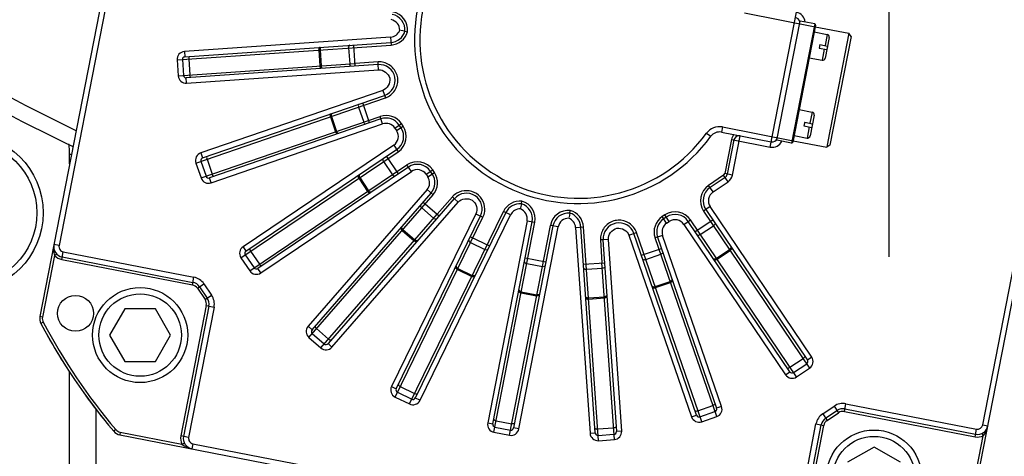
# Model space of a CAD drawing. Header units: millimetres. Extents: x 0 to 11890, y 0 to 8410.
# Tile 94 of 190: x 5716 to 5902, y 1922 to 2004. Entities that reach past the tile are written whole.
import ezdxf

# ---------------------------------------------------------------- set-up
doc = ezdxf.new("R2010")
doc.units = ezdxf.units.MM
doc.header["$LTSCALE"] = 653.95
doc.linetypes.add('CENTER', pattern=[0.6, 0.375, -0.075, 0.075, -0.075])
doc.layers.get('0').update_dxf_attribs({"linetype": 'CONTINUOUS'})
for name, color, linetype in [('304103000050_DXF_AXIS', 7, 'CONTINUOUS'), ('304103000052DXF_CONTINUOUS_LINE', 7, 'CONTINUOUS'), ('304103000055DXF_CONTINUOUS_LINE', 7, 'CONTINUOUS'), ('304103000066DXF_CONTINUOUS_LINE', 7, 'CONTINUOUS'), ('304304000100DXF_CONTINUOUS_LINE', 7, 'CONTINUOUS'), ('501023000113DXF_CONTINUOUS_LINE', 7, 'CONTINUOUS'), ('501023000173DXF_CONTINUOUS_LINE', 7, 'CONTINUOUS'), ('R180-1-YUNDODXF_CONTINUOUS_LINE', 7, 'CONTINUOUS'), ('R180-1-YUNDONGFANWDXF_DIMENSION', 7, 'CONTINUOUS')]:
    doc.layers.add(name, color=color, linetype=linetype)
doc.styles.get("Standard").update_dxf_attribs({"font": 'txt', "width": 0.7})
doc.dimstyles.new('DIMSTYLE_3', dxfattribs={"dimtxt": 100, "dimasz": 60, "dimexe": 5, "dimexo": 0.2, "dimtad": 1, "dimdsep": 46, "dimtxsty": 'Standard', "dimblk": '_FILLED', "dimblk1": '_FILLED', "dimblk2": '_FILLED', "dimcen": 0.09, "dimclrt": 5, "dimazin": 2, "dimtp": 0.01, "dimtm": 0.01, "dimtfac": 1, "dimtofl": 0, "dimtmove": 0, "dimatfit": 3, "dimldrblk": '_FILLED', "dimfxl": 0, "dimtolj": 1, "dimarcsym": 0})

# ---------------------------------------------------------------- blocks, each defined once
blk = doc.blocks.new('_FILLED')
at = {"color": 0, "linetype": 'ByBlock'}
blk.add_solid([(0, 0), (-1, 0.1667), (-1, -0.1667)], dxfattribs=at)
blk = doc.blocks.new('*D8')
at = {"layer": 'R180-1-YUNDONGFANWDXF_DIMENSION', "color": 2, "linetype": 'Continuous'}
for p, q in [((6000.45, 1562.51), (5880.19, 2302.8)), ((5880.19, 2302.8), (6094.37, 984.3))]:
    blk.add_line(p, q, dxfattribs=at)
at = {"layer": 'R180-1-YUNDONGFANWDXF_DIMENSION', "color": 2, "linetype": 'Continuous', "xscale": 60, "yscale": 60, "zscale": 60, "rotation": 279.2266978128}
blk.add_blockref('_FILLED', (6000.45, 1562.51), dxfattribs=at)
blk = doc.blocks.new('*D9')
at = {"layer": 'R180-1-YUNDONGFANWDXF_DIMENSION', "color": 2, "linetype": 'Continuous'}
for p, q in [((6532.57, 1548.87), (5880.19, 2302.8)), ((5880.19, 2302.8), (6775.54, 1268.08)), ((6532.57, 1548.87), (6532.57, 1548.87))]:
    blk.add_line(p, q, dxfattribs=at)
at = {"layer": 'R180-1-YUNDONGFANWDXF_DIMENSION', "color": 2, "linetype": 'Continuous', "xscale": 60, "yscale": 60, "zscale": 60, "rotation": 130.8701139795}
blk.add_blockref('_FILLED', (6532.57, 1548.87), dxfattribs=at)

msp = doc.modelspace()

# ---------------------------------------------------------------- linework, layer by layer
at = {"layer": '304103000050_DXF_AXIS', "color": 7, "linetype": 'CENTER'}
msp.add_line((5880.193, 2302.802), (5880.193, 1922.802), dxfattribs=at)
at = {"layer": '304103000052DXF_CONTINUOUS_LINE', "color": 9, "linetype": 'Continuous'}
msp.add_arc((5880.193, 2302.802), 354.5, 222.40426, 244.28575, dxfattribs=at)
at = {"layer": '304103000052DXF_CONTINUOUS_LINE', "color": 7, "linetype": 'Continuous'}
msp.add_arc((5880.193, 2302.802), 357.5, 222.57641, 244.4127, dxfattribs=at)
at = {"layer": '304103000055DXF_CONTINUOUS_LINE', "color": 7, "linetype": 'Continuous'}
for start, end in [(208.9723, 212.11523), (215.88577, 219.0277)]:
    msp.add_arc((5821.443, 2000.559), 115, start, end, dxfattribs=at)
at = {"layer": '304103000066DXF_CONTINUOUS_LINE', "color": 9, "linetype": 'Continuous'}
for p, q in [((5725.193, 1977.072), (5725.193, 1978.889)), ((5725.193, 1978.889), (5725.464, 1978.889)), ((5725.193, 1902.718), (5725.193, 1937.69))]:
    msp.add_line(p, q, dxfattribs=at)
at = {"layer": '304103000066DXF_CONTINUOUS_LINE', "color": 7, "linetype": 'Continuous'}
msp.add_line((5730.193, 1857.587), (5730.193, 1930.651), dxfattribs=at)
at = {"layer": '304103000066DXF_CONTINUOUS_LINE', "color": 9, "linetype": 'Continuous'}
msp.add_arc((5710.193, 1978.889), 15, 0, 7.5842, dxfattribs=at)
at = {"layer": '304304000100DXF_CONTINUOUS_LINE', "color": 7, "linetype": 'Continuous'}
for p, q in [((5746.622, 2087.317), (5719.57, 1948.147)), ((5896.263, 1913.802), (5923.315, 2052.971)), ((5788.631, 2002.182), (5787.84, 2002.336)), ((5859.004, 1981.543), (5863.393, 2004.12)), ((5866.3, 2003.352), (5861.987, 1981.167)), ((5866.141, 2003.586), (5863.393, 2004.12)), ((5866.242, 2003.057), (5872.623, 2001.817)), ((5788.631, 2002.182), (5789.124, 2002.086)), ((5866.052, 2002.075), (5868.506, 2001.598)), ((5868.901, 2001.011), (5868.138, 1997.086)), ((5873.018, 2001.229), (5869.012, 1980.618)), ((5872.623, 2001.817), (5869.146, 1983.928)), ((5873.018, 2001.23), (5872.623, 2001.817)), ((5746.985, 1997.358), (5785.977, 2000.084)), ((5867.114, 1999.679), (5866.98, 1998.992)), ((5866.98, 1998.992), (5868.446, 1998.707)), ((5867.114, 1999.679), (5868.58, 1999.394)), ((5868.517, 1999.049), (5868.446, 1998.707)), ((5868.55, 1999.224), (5868.517, 1999.049)), ((5868.58, 1999.394), (5868.55, 1999.224)), ((5746.521, 1996.824), (5746.73, 1993.831)), ((5865.098, 1997.167), (5867.552, 1996.69)), ((5783.574, 1995.906), (5747.264, 1993.367)), ((5747.333, 1992.37), (5783.645, 1994.893)), ((5783.54, 1996.389), (5779.187, 1996.101)), ((5783.574, 1995.906), (5783.54, 1996.389)), ((5783.645, 1994.893), (5783.576, 1995.874)), ((5750.35, 1978.196), (5784.762, 1990.045)), ((5784.085, 1985.581), (5751.653, 1974.414)), ((5863.189, 1987.351), (5865.643, 1986.874)), ((5866.039, 1986.287), (5865.276, 1982.361)), ((5787.87, 1983.946), (5787.549, 1984.422)), ((5864.252, 1984.954), (5864.118, 1984.267)), ((5864.118, 1984.267), (5865.584, 1983.982)), ((5864.252, 1984.954), (5865.718, 1984.669)), ((5865.655, 1984.325), (5865.584, 1983.982)), ((5865.688, 1984.5), (5865.655, 1984.325)), ((5865.718, 1984.669), (5865.688, 1984.5)), ((5869.093, 1983.657), (5868.565, 1980.94)), ((5869.146, 1983.928), (5869.093, 1983.657)), ((5848.487, 1983.078), (5857.927, 1981.243)), ((5862.235, 1982.443), (5864.689, 1981.966)), ((5850.865, 1981.597), (5849.608, 1975.132)), ((5861.753, 1981.009), (5859.004, 1981.543)), ((5862.045, 1981.461), (5868.425, 1980.221)), ((5868.565, 1980.94), (5868.425, 1980.221)), ((5869.011, 1980.617), (5868.425, 1980.221)), ((5758.561, 1960.558), (5787.061, 1979.781)), ((5750.04, 1977.56), (5751.017, 1974.723)), ((5789.298, 1976.465), (5760.798, 1957.241)), ((5793.783, 1975.179), (5793.462, 1975.655)), ((5849.186, 1974.494), (5846.347, 1972.579)), ((5771.057, 1945.646), (5793.561, 1971.533)), ((5797.598, 1970.82), (5794.716, 1967.527)), ((5797.964, 1970.502), (5797.598, 1970.82)), ((5797.964, 1970.502), (5774.076, 1943.021)), ((5774.83, 1942.365), (5798.73, 1969.836)), ((5798.73, 1969.836), (5797.988, 1970.481)), ((5810.656, 1969.529), (5810.502, 1968.738)), ((5810.656, 1969.529), (5810.752, 1970.022)), ((5786.986, 1934.476), (5802.947, 1967.199)), ((5807.716, 1967.854), (5790.582, 1932.722)), ((5819.82, 1967.748), (5819.666, 1966.956)), ((5819.82, 1967.748), (5819.916, 1968.241)), ((5838.056, 1966.987), (5837.58, 1966.666)), ((5845.537, 1968.414), (5864.761, 1939.914)), ((5805.264, 1927.81), (5812.706, 1966.093)), ((5816.632, 1965.33), (5809.191, 1927.047)), ((5824.644, 1926.101), (5821.918, 1965.094)), ((5861.444, 1937.678), (5842.221, 1966.177)), ((5843.806, 1929.467), (5831.957, 1963.879)), ((5836.421, 1963.202), (5847.589, 1930.769)), ((5826.096, 1962.691), (5825.613, 1962.657)), ((5825.613, 1962.657), (5825.901, 1958.303)), ((5826.096, 1962.691), (5828.635, 1926.38)), ((5827.109, 1962.762), (5826.128, 1962.693)), ((5829.632, 1926.45), (5827.109, 1962.762)), ((5723.802, 1959.435), (5748.511, 1954.632)), ((5758.426, 1959.863), (5760.104, 1957.376)), ((5749.787, 1953.787), (5751.233, 1951.643)), ((5751.538, 1950.143), (5746.735, 1925.434)), ((5771.106, 1944.94), (5773.37, 1942.972)), ((5862.139, 1937.543), (5864.626, 1939.22)), ((5787.217, 1933.807), (5789.913, 1932.492)), ((5844.442, 1929.157), (5847.279, 1930.134)), ((5868.215, 1928.904), (5870.359, 1930.35)), ((5871.859, 1930.655), (5896.568, 1925.852)), ((5805.66, 1927.224), (5808.604, 1926.651)), ((5862.567, 1902.918), (5867.37, 1927.628)), ((5734.685, 1925.739), (5873.855, 1898.687)), ((5825.178, 1925.637), (5828.171, 1925.847))]:
    msp.add_line(p, q, dxfattribs=at)
at = {"layer": '304304000100DXF_CONTINUOUS_LINE', "color": 9, "linetype": 'Continuous'}
for p, q in [((5744.954, 2073.494), (5723.202, 1961.589)), ((5897.931, 1927.625), (5919.684, 2039.53)), ((5852.876, 2005.655), (5866.242, 2003.057)), ((5857.736, 1980.261), (5862.697, 2005.784)), ((5866.141, 2003.586), (5861.753, 1981.009)), ((5785.907, 2001.082), (5746.915, 1998.355)), ((5785.907, 2001.082), (5786.012, 1999.585)), ((5868.506, 2001.598), (5868.095, 1999.488)), ((5745.523, 1996.754), (5786.012, 1999.585)), ((5772.345, 1998.63), (5772.554, 1995.637)), ((5772.563, 1998.645), (5772.772, 1995.652)), ((5777.98, 1999.024), (5778.189, 1996.031)), ((5779.222, 1995.602), (5778.943, 1999.592)), ((5867.962, 1998.801), (5867.552, 1996.69)), ((5745.523, 1996.754), (5745.732, 1993.762)), ((5746.915, 1998.355), (5746.985, 1997.358)), ((5747.736, 1996.909), (5747.946, 1993.916)), ((5745.732, 1993.762), (5779.187, 1996.101)), ((5747.333, 1992.37), (5747.264, 1993.367)), ((5749.095, 1977.234), (5784.925, 1989.572)), ((5784.437, 1990.99), (5750.025, 1979.141)), ((5784.437, 1990.99), (5784.925, 1989.572)), ((5779.858, 1987.827), (5780.835, 1984.991)), ((5781.943, 1984.843), (5780.641, 1988.625)), ((5750.072, 1974.398), (5783.922, 1986.054)), ((5774.517, 1985.988), (5775.494, 1983.152)), ((5774.724, 1986.059), (5775.701, 1983.223)), ((5784.411, 1984.635), (5783.922, 1986.054)), ((5865.643, 1986.874), (5865.233, 1984.764)), ((5751.978, 1973.468), (5784.411, 1984.635)), ((5786.72, 1983.863), (5787.963, 1984.702)), ((5786.72, 1983.863), (5787.041, 1983.386)), ((5787.041, 1983.386), (5788.285, 1984.225)), ((5788.285, 1984.225), (5787.963, 1984.702)), ((5848.678, 1984.06), (5848.487, 1983.078)), ((5848.678, 1984.06), (5862.045, 1981.461)), ((5865.1, 1984.076), (5864.689, 1981.966)), ((5845.682, 1982.882), (5846.489, 1982.293)), ((5850.59, 1974.941), (5852.037, 1982.388)), ((5786.502, 1980.61), (5758.002, 1961.387)), ((5786.502, 1980.61), (5787.34, 1979.366)), ((5850.374, 1981.692), (5849.118, 1975.228)), ((5850.374, 1981.692), (5857.736, 1980.261)), ((5750.025, 1979.141), (5750.35, 1978.196)), ((5757.597, 1959.304), (5787.34, 1979.366)), ((5785.12, 1978.472), (5787.357, 1975.156)), ((5749.095, 1977.234), (5750.072, 1974.398)), ((5751.193, 1977.957), (5752.169, 1975.12)), ((5759.275, 1956.817), (5789.018, 1976.879)), ((5784.571, 1977.498), (5786.248, 1975.011)), ((5789.857, 1975.636), (5789.018, 1976.879)), ((5751.978, 1973.468), (5751.653, 1974.414)), ((5761.357, 1956.412), (5789.857, 1975.636)), ((5779.888, 1974.34), (5781.565, 1971.852)), ((5780.069, 1974.462), (5781.746, 1971.975)), ((5792.633, 1975.096), (5793.877, 1975.935)), ((5792.633, 1975.096), (5792.954, 1974.62)), ((5792.954, 1974.62), (5794.198, 1975.458)), ((5794.198, 1975.458), (5793.877, 1975.935)), ((5848.906, 1974.908), (5846.067, 1972.993)), ((5849.745, 1973.665), (5848.906, 1974.908)), ((5850.59, 1974.941), (5849.118, 1975.228)), ((5846.906, 1971.75), (5846.067, 1972.993)), ((5846.906, 1971.75), (5849.745, 1973.665)), ((5792.806, 1972.189), (5770.302, 1946.302)), ((5770.45, 1944.186), (5793.938, 1971.205)), ((5792.806, 1972.189), (5793.938, 1971.205)), ((5792.074, 1969.823), (5795.093, 1967.199)), ((5846.366, 1968.973), (5845.123, 1968.135)), ((5865.59, 1940.474), (5846.366, 1968.973)), ((5772.714, 1942.217), (5794.716, 1967.527)), ((5802.048, 1967.638), (5786.088, 1934.914)), ((5786.778, 1932.909), (5803.396, 1966.98)), ((5789.475, 1931.593), (5807.267, 1968.073)), ((5791.48, 1932.284), (5808.615, 1967.416)), ((5791.796, 1968.741), (5794.06, 1966.773)), ((5802.048, 1967.638), (5803.396, 1966.98)), ((5808.615, 1967.416), (5807.267, 1968.073)), ((5837.777, 1967.401), (5837.301, 1967.08)), ((5838.139, 1965.837), (5837.301, 1967.08)), ((5838.616, 1966.158), (5837.777, 1967.401)), ((5845.123, 1968.135), (5865.185, 1938.391)), ((5811.724, 1966.284), (5804.283, 1928.001)), ((5805.469, 1926.242), (5813.197, 1965.998)), ((5808.414, 1925.67), (5816.141, 1965.425)), ((5810.172, 1926.856), (5817.614, 1965.139)), ((5811.724, 1966.284), (5813.197, 1965.998)), ((5817.614, 1965.139), (5816.141, 1965.425)), ((5820.92, 1965.024), (5822.417, 1965.128)), ((5820.92, 1965.024), (5823.647, 1926.032)), ((5825.248, 1924.64), (5822.417, 1965.128)), ((5838.139, 1965.837), (5838.616, 1966.158)), ((5841.392, 1965.618), (5842.636, 1966.457)), ((5841.392, 1965.618), (5860.615, 1937.119)), ((5862.698, 1936.714), (5842.636, 1966.457)), ((5843.53, 1964.237), (5846.846, 1966.473)), ((5844.504, 1963.687), (5846.991, 1965.365)), ((5788.09, 1964.478), (5790.354, 1962.51)), ((5788.233, 1964.643), (5790.497, 1962.674)), ((5801.03, 1963.27), (5804.625, 1961.516)), ((5831.012, 1963.554), (5832.43, 1964.042)), ((5831.012, 1963.554), (5842.861, 1929.142)), ((5844.768, 1928.212), (5832.43, 1964.042)), ((5837.367, 1963.527), (5835.948, 1963.039)), ((5848.534, 1931.095), (5837.367, 1963.527)), ((5723.202, 1961.589), (5722.22, 1961.779)), ((5758.002, 1961.387), (5758.561, 1960.558)), ((5801.041, 1962.152), (5803.737, 1960.837)), ((5847.604, 1929.188), (5835.948, 1963.039)), ((5722.329, 1959.721), (5720.061, 1948.052)), ((5722.329, 1959.721), (5722.7, 1960.056)), ((5723.706, 1958.944), (5723.993, 1960.416)), ((5723.993, 1960.416), (5748.702, 1955.613)), ((5759.436, 1960.545), (5761.114, 1958.058)), ((5833.377, 1959.758), (5837.159, 1961.06)), ((5834.175, 1958.975), (5837.011, 1959.952)), ((5847.54, 1959.186), (5850.027, 1960.863)), ((5847.663, 1959.004), (5850.15, 1960.682)), ((5723.706, 1958.944), (5748.415, 1954.141)), ((5757.597, 1959.304), (5759.275, 1956.817)), ((5811.377, 1959.257), (5815.303, 1958.494)), ((5811.677, 1958.18), (5814.622, 1957.608)), ((5822.41, 1958.059), (5826.4, 1958.338)), ((5828.241, 1924.849), (5825.901, 1958.303)), ((5761.357, 1956.412), (5760.798, 1957.241)), ((5798.565, 1957.075), (5801.261, 1955.76)), ((5798.661, 1957.271), (5801.357, 1955.956)), ((5822.978, 1957.097), (5825.971, 1957.306)), ((5748.415, 1954.141), (5748.702, 1955.613)), ((5749.373, 1953.507), (5750.616, 1954.346)), ((5750.616, 1954.346), (5752.062, 1952.202)), ((5835.943, 1953.841), (5838.779, 1954.817)), ((5836.014, 1953.634), (5838.85, 1954.611)), ((5749.373, 1953.507), (5750.819, 1951.363)), ((5750.819, 1951.363), (5752.062, 1952.202)), ((5810.599, 1952.635), (5813.544, 1952.063)), ((5810.641, 1952.85), (5813.586, 1952.277)), ((5751.048, 1950.238), (5746.245, 1925.529)), ((5751.048, 1950.238), (5752.52, 1949.952)), ((5823.357, 1951.68), (5826.35, 1951.889)), ((5823.372, 1951.462), (5826.365, 1951.671)), ((5752.52, 1949.952), (5747.717, 1925.243)), ((5720.061, 1948.052), (5719.57, 1948.147)), ((5720.207, 1947.065), (5719.765, 1946.831)), ((5770.302, 1946.302), (5771.057, 1945.646)), ((5771.906, 1945.86), (5774.17, 1943.892)), ((5770.45, 1944.186), (5772.714, 1942.217)), ((5774.83, 1942.365), (5774.076, 1943.021)), ((5861.457, 1938.553), (5863.944, 1940.231)), ((5865.59, 1940.474), (5864.761, 1939.914)), ((5860.615, 1937.119), (5861.444, 1937.678)), ((5862.698, 1936.714), (5865.185, 1938.391)), ((5786.088, 1934.914), (5786.986, 1934.476)), ((5787.751, 1934.903), (5790.447, 1933.588)), ((5786.778, 1932.909), (5789.475, 1931.593)), ((5791.48, 1932.284), (5790.582, 1932.722)), ((5871.764, 1930.164), (5872.05, 1931.637)), ((5872.05, 1931.637), (5896.759, 1926.834)), ((5844.045, 1930.309), (5846.882, 1931.286)), ((5848.534, 1931.095), (5847.589, 1930.769)), ((5867.656, 1929.733), (5869.8, 1931.179)), ((5867.656, 1929.733), (5868.495, 1928.489)), ((5868.495, 1928.489), (5870.639, 1929.935)), ((5869.8, 1931.179), (5870.639, 1929.935)), ((5871.764, 1930.164), (5896.473, 1925.361)), ((5804.283, 1928.001), (5805.264, 1927.81)), ((5805.892, 1928.42), (5808.837, 1927.847)), ((5842.861, 1929.142), (5843.806, 1929.467)), ((5844.768, 1928.212), (5847.604, 1929.188)), ((5861.586, 1903.109), (5866.389, 1927.818)), ((5866.389, 1927.818), (5867.861, 1927.532)), ((5733.92, 1926.735), (5733.538, 1926.413)), ((5734.78, 1926.23), (5734.685, 1925.739)), ((5734.78, 1926.23), (5746.449, 1923.961)), ((5805.469, 1926.242), (5808.414, 1925.67)), ((5810.172, 1926.856), (5809.191, 1927.047)), ((5823.647, 1926.032), (5824.644, 1926.101)), ((5825.093, 1926.853), (5828.086, 1927.062)), ((5829.632, 1926.45), (5828.635, 1926.38)), ((5863.058, 1902.823), (5867.861, 1927.532)), ((5896.473, 1925.361), (5896.759, 1926.834)), ((5898.041, 1925.566), (5897.822, 1926.016)), ((5897.931, 1927.625), (5898.913, 1927.434)), ((5747.717, 1925.243), (5746.245, 1925.529)), ((5746.449, 1923.961), (5746.899, 1924.18)), ((5748.508, 1924.071), (5748.317, 1923.089)), ((5748.508, 1924.071), (5860.413, 1902.318)), ((5825.248, 1924.64), (5828.241, 1924.849)), ((5895.772, 1913.897), (5898.041, 1925.566))]:
    msp.add_line(p, q, dxfattribs=at)
at = {"layer": '304304000100DXF_CONTINUOUS_LINE', "color": 7, "linetype": 'Continuous'}
msp.add_circle((5726.311, 1948.76), 3.4, dxfattribs=at)
for centre, radius, start, end in [((5821.443, 2000.559), 31, 14.10272, 323.89728), ((5785.641, 2002.425), 3, 355.35552, 79), ((5862.316, 2003.82), 1, 9.60362, 79), ((5866.103, 2003.39), 0.2, 349, 79), ((5785.768, 2003.077), 3, 274, 342.64448), ((5868.41, 2001.108), 0.5, 348.98833, 79), ((5747.02, 1996.859), 0.5, 94, 184), ((5867.647, 1997.181), 0.5, 259, 349.01167), ((5783.786, 1992.881), 3, 289, 94), ((5747.229, 1993.866), 0.5, 184, 274), ((5785.062, 1982.744), 3, 34, 109), ((5865.548, 1986.383), 0.5, 348.98833, 79), ((5785.383, 1982.268), 3, 304, 34), ((5848.105, 1981.115), 2, 79, 143.89728), ((5851.847, 1981.406), 1, 79, 169), ((5858.118, 1982.225), 1, 259, 339.40555), ((5864.785, 1982.457), 0.5, 259, 349.01167), ((5861.791, 1981.205), 0.2, 259, 349), ((5750.513, 1977.723), 0.5, 109, 199), ((5790.975, 1973.978), 3, 34, 124), ((5751.49, 1974.886), 0.5, 199, 289), ((5791.296, 1973.501), 3, 319, 34), ((5848.627, 1975.323), 1, 304, 349), ((5848.024, 1970.092), 3, 124, 214), ((5800.25, 1968.514), 3, 334, 139.32016), ((5810.413, 1966.539), 3, 85.35552, 154), ((5809.761, 1966.666), 3, 349, 72.64448), ((5819.577, 1964.758), 3, 85.35552, 169), ((5818.925, 1964.884), 3, 4, 72.64448), ((5839.734, 1964.5), 3, 34, 124), ((5829.121, 1962.902), 3, 19, 184), ((5839.258, 1964.179), 3, 124, 199), ((5724.183, 1961.398), 2, 169, 259), ((5758.841, 1960.143), 0.5, 124, 214), ((5760.518, 1957.656), 0.5, 214, 304), ((5748.129, 1952.668), 2, 34, 79), ((5749.575, 1950.525), 2, 349, 34), ((5721.534, 1947.766), 2, 169, 207.85272), ((5821.443, 2000.559), 115, 207.85272, 220.14728), ((5771.434, 1945.318), 0.5, 139, 229), ((5773.698, 1943.349), 0.5, 229, 319), ((5864.346, 1939.635), 0.5, 304, 34), ((5861.859, 1937.957), 0.5, 214, 304), ((5787.436, 1934.257), 0.5, 154, 244), ((5790.132, 1932.942), 0.5, 244, 334), ((5847.116, 1930.607), 0.5, 289, 19), ((5871.477, 1928.692), 2, 79, 124), ((5805.755, 1927.714), 0.5, 169, 259), ((5844.279, 1929.63), 0.5, 199, 289), ((5869.334, 1927.246), 2, 124, 169), ((5735.067, 1927.702), 2, 220.14728, 259), ((5808.7, 1927.142), 0.5, 259, 349), ((5825.143, 1926.136), 0.5, 184, 274), ((5828.136, 1926.345), 0.5, 274, 4), ((5896.95, 1927.815), 2, 259, 349), ((5748.699, 1925.052), 2, 169, 259)]:
    msp.add_arc(centre, radius, start, end, dxfattribs=at)
at = {"layer": '304304000100DXF_CONTINUOUS_LINE', "color": 9, "linetype": 'Continuous'}
for centre, radius, start, end in [((5821.443, 2000.559), 30, 14.10272, 323.89728), ((5785.641, 2002.425), 2, 358.55801, 79), ((5785.641, 2002.425), 3.5, 354.44462, 79), ((5862.316, 2003.82), 2, 3.6142, 79), ((5785.768, 2003.077), 2, 274, 339.44199), ((5785.768, 2003.077), 3.5, 274, 343.55538), ((5747.02, 1996.859), 1.5, 94, 184), ((5783.744, 1993.472), 2.924, 92.37466, 93.99676), ((5747.229, 1993.866), 1.5, 184, 274), ((5783.801, 1992.836), 3.453, 289.00068, 290.30357), ((5785.062, 1982.744), 3.5, 34, 109), ((5785.062, 1982.744), 2, 34, 109), ((5785.383, 1982.268), 3.5, 304, 34), ((5848.105, 1981.115), 3, 79, 143.89728), ((5785.383, 1982.268), 2, 304, 34), ((5851.847, 1981.406), 1.5, 127.18969, 169), ((5858.118, 1982.225), 2, 259, 334.37711), ((5750.513, 1977.723), 1.5, 109, 199), ((5790.975, 1973.978), 3.5, 34, 124), ((5751.49, 1974.886), 1.5, 199, 289), ((5790.975, 1973.978), 2, 34, 124), ((5791.296, 1973.501), 2, 319, 34), ((5791.296, 1973.501), 3.5, 319, 34), ((5848.627, 1975.323), 0.5, 304, 349), ((5848.627, 1975.323), 2, 304, 349), ((5848.024, 1970.092), 3.5, 124, 214), ((5799.84, 1968.871), 2.971, 137.4083, 138.99704), ((5848.024, 1970.092), 2, 124, 214), ((5810.413, 1966.539), 3.5, 84.44462, 154), ((5809.761, 1966.666), 3.5, 349, 73.55538), ((5800.226, 1968.522), 3.525, 334.06606, 352.17242), ((5810.413, 1966.539), 2, 88.55801, 154), ((5809.761, 1966.666), 2, 349, 69.44199), ((5819.577, 1964.758), 3.5, 84.44462, 169), ((5818.925, 1964.884), 3.5, 4, 73.55538), ((5839.258, 1964.179), 3.5, 124, 199), ((5839.734, 1964.5), 3.5, 34, 124), ((5819.577, 1964.758), 2, 88.55801, 169), ((5818.925, 1964.884), 2, 4, 69.44199), ((5839.258, 1964.179), 2, 124, 199), ((5839.734, 1964.5), 2, 34, 124), ((5829.166, 1962.918), 3.453, 19.00068, 20.30357), ((5724.183, 1961.398), 1, 169, 259), ((5758.841, 1960.143), 1.5, 124, 214), ((5828.53, 1962.861), 2.924, 182.37466, 183.99676), ((5724.183, 1961.398), 2.5, 222.1301, 259), ((5760.518, 1957.656), 1.5, 214, 304), ((5748.129, 1952.668), 1.5, 34, 79), ((5748.129, 1952.668), 3, 34, 79), ((5749.575, 1950.525), 3, 349, 34), ((5749.575, 1950.525), 1.5, 349, 34), ((5721.534, 1947.766), 1.5, 169, 207.85272), ((5821.443, 2000.559), 114.5, 207.85272, 220.14728), ((5771.434, 1945.318), 1.5, 139, 229), ((5773.698, 1943.349), 1.5, 229, 319), ((5864.346, 1939.635), 1.5, 304, 34), ((5861.859, 1937.957), 1.5, 214, 304), ((5787.436, 1934.257), 1.5, 154, 244), ((5790.132, 1932.942), 1.5, 244, 334), ((5871.477, 1928.692), 3, 79, 124), ((5847.116, 1930.607), 1.5, 289, 19), ((5869.334, 1927.246), 3, 124, 169), ((5871.477, 1928.692), 1.5, 79, 124), ((5805.755, 1927.714), 1.5, 169, 259), ((5844.279, 1929.63), 1.5, 199, 289), ((5869.334, 1927.246), 1.5, 124, 169), ((5735.067, 1927.702), 1.5, 220.14728, 259), ((5808.7, 1927.142), 1.5, 259, 349), ((5825.143, 1926.136), 1.5, 184, 274), ((5828.136, 1926.345), 1.5, 274, 4), ((5896.95, 1927.815), 1, 259, 349), ((5748.699, 1925.052), 2.5, 169, 205.8699), ((5748.699, 1925.052), 1, 169, 259), ((5896.95, 1927.815), 2.5, 259, 295.8699)]:
    msp.add_arc(centre, radius, start, end, dxfattribs=at)
for points, knots in [([(5772.36, 1998.872), (5772.353, 1998.832), (5772.343, 1998.752), (5772.342, 1998.671), (5772.345, 1998.63)], [0, 0, 0, 0, 0.4962292, 1, 1, 1, 1]), ([(5772.505, 1999.142), (5772.466, 1999.139), (5772.396, 1999.031), (5772.372, 1998.937), (5772.36, 1998.872)], [0, 0, 0, 0, 0.372388, 1, 1, 1, 1]), ([(5772.587, 1998.888), (5772.577, 1998.848), (5772.562, 1998.768), (5772.56, 1998.686), (5772.563, 1998.645)], [0, 0, 0, 0, 0.4987687, 1, 1, 1, 1]), ([(5772.778, 1999.161), (5772.732, 1999.158), (5772.641, 1999.059), (5772.604, 1998.955), (5772.587, 1998.888)], [0, 0, 0, 0, 0.4003646, 1, 1, 1, 1]), ([(5772.685, 1995.226), (5772.647, 1995.282), (5772.59, 1995.417), (5772.56, 1995.56), (5772.554, 1995.637)], [0, 0, 0, 0, 0.4626659, 1, 1, 1, 1]), ([(5772.784, 1995.152), (5772.767, 1995.151), (5772.725, 1995.172), (5772.699, 1995.206), (5772.685, 1995.226)], [0, 0, 0, 0, 0.4105106, 1, 1, 1, 1]), ([(5772.83, 1995.415), (5772.814, 1995.453), (5772.789, 1995.531), (5772.775, 1995.612), (5772.772, 1995.652)], [0, 0, 0, 0, 0.4987687, 1, 1, 1, 1]), ([(5773.057, 1995.171), (5773.011, 1995.168), (5772.907, 1995.253), (5772.856, 1995.352), (5772.83, 1995.415)], [0, 0, 0, 0, 0.4003646, 1, 1, 1, 1]), ([(5783.645, 1994.893), (5784.525, 1994.954), (5786.592, 1993.453), (5785.268, 1991.276), (5784.437, 1990.99)], [0, 0, 0, 0, 0.5008164, 1, 1, 1, 1]), ([(5784.999, 1989.598), (5785.682, 1989.851), (5786.918, 1990.826), (5787.52, 1993.077), (5786.685, 1995.258), (5785.351, 1996.086), (5784.648, 1996.273)], [0, 0, 0, 0, 0.2500159, 0.5000094, 0.7500045, 1, 1, 1, 1]), ([(5774.539, 1986.525), (5774.502, 1986.512), (5774.463, 1986.389), (5774.464, 1986.292), (5774.469, 1986.226)], [0, 0, 0, 0, 0.372388, 1, 1, 1, 1]), ([(5774.469, 1986.226), (5774.472, 1986.186), (5774.483, 1986.105), (5774.504, 1986.027), (5774.517, 1985.988)], [0, 0, 0, 0, 0.4962292, 1, 1, 1, 1]), ([(5774.798, 1986.613), (5774.754, 1986.598), (5774.692, 1986.48), (5774.683, 1986.369), (5774.684, 1986.3)], [0, 0, 0, 0, 0.4003646, 1, 1, 1, 1]), ([(5774.684, 1986.3), (5774.685, 1986.259), (5774.692, 1986.178), (5774.711, 1986.098), (5774.724, 1986.059)], [0, 0, 0, 0, 0.4987687, 1, 1, 1, 1]), ([(5775.726, 1982.789), (5775.675, 1982.832), (5775.585, 1982.948), (5775.519, 1983.078), (5775.494, 1983.152)], [0, 0, 0, 0, 0.4626659, 1, 1, 1, 1]), ([(5775.818, 1983.009), (5775.793, 1983.041), (5775.748, 1983.109), (5775.714, 1983.184), (5775.701, 1983.223)], [0, 0, 0, 0, 0.4987687, 1, 1, 1, 1]), ([(5775.842, 1982.742), (5775.825, 1982.737), (5775.779, 1982.747), (5775.745, 1982.772), (5775.726, 1982.789)], [0, 0, 0, 0, 0.4105106, 1, 1, 1, 1]), ([(5776.1, 1982.831), (5776.056, 1982.816), (5775.934, 1982.872), (5775.859, 1982.954), (5775.818, 1983.009)], [0, 0, 0, 0, 0.4003646, 1, 1, 1, 1]), ([(5779.77, 1974.863), (5779.756, 1974.853), (5779.736, 1974.811), (5779.736, 1974.768), (5779.738, 1974.743)], [0, 0, 0, 0, 0.4105106, 1, 1, 1, 1]), ([(5779.738, 1974.743), (5779.739, 1974.714), (5779.75, 1974.65), (5779.768, 1974.589), (5779.78, 1974.557)], [0, 0, 0, 0, 0.4640099, 1, 1, 1, 1]), ([(5779.78, 1974.557), (5779.793, 1974.519), (5779.825, 1974.444), (5779.865, 1974.373), (5779.888, 1974.34)], [0, 0, 0, 0, 0.4962292, 1, 1, 1, 1]), ([(5779.997, 1975.016), (5779.958, 1974.99), (5779.929, 1974.859), (5779.95, 1974.75), (5779.968, 1974.684)], [0, 0, 0, 0, 0.4003646, 1, 1, 1, 1]), ([(5779.968, 1974.684), (5779.979, 1974.645), (5780.007, 1974.568), (5780.046, 1974.496), (5780.069, 1974.462)], [0, 0, 0, 0, 0.4987687, 1, 1, 1, 1]), ([(5781.726, 1971.671), (5781.696, 1971.697), (5781.638, 1971.755), (5781.588, 1971.819), (5781.565, 1971.852)], [0, 0, 0, 0, 0.4962292, 1, 1, 1, 1]), ([(5781.883, 1971.562), (5781.857, 1971.575), (5781.802, 1971.608), (5781.752, 1971.648), (5781.726, 1971.671)], [0, 0, 0, 0, 0.4640099, 1, 1, 1, 1]), ([(5781.915, 1971.798), (5781.882, 1971.823), (5781.821, 1971.877), (5781.769, 1971.941), (5781.746, 1971.975)], [0, 0, 0, 0, 0.4987687, 1, 1, 1, 1]), ([(5782.007, 1971.547), (5781.992, 1971.537), (5781.945, 1971.535), (5781.906, 1971.551), (5781.883, 1971.562)], [0, 0, 0, 0, 0.4105106, 1, 1, 1, 1]), ([(5782.233, 1971.7), (5782.195, 1971.674), (5782.063, 1971.696), (5781.969, 1971.756), (5781.915, 1971.798)], [0, 0, 0, 0, 0.4003646, 1, 1, 1, 1]), ([(5803.718, 1968.042), (5803.886, 1969.271), (5802.655, 1972.156), (5799.534, 1972.146), (5798.461, 1971.522)], [0, 0, 0, 0, 0.5000037, 1, 1, 1, 1]), ([(5798.73, 1969.836), (5799.308, 1970.502), (5801.831, 1970.904), (5802.433, 1968.428), (5802.048, 1967.638)], [0, 0, 0, 0, 0.5007333, 1, 1, 1, 1]), ([(5788.02, 1965.159), (5787.99, 1965.125), (5787.995, 1964.991), (5788.043, 1964.89), (5788.078, 1964.831)], [0, 0, 0, 0, 0.4003646, 1, 1, 1, 1]), ([(5832.404, 1964.116), (5832.151, 1964.799), (5831.176, 1966.035), (5828.925, 1966.637), (5826.744, 1965.802), (5825.916, 1964.468), (5825.729, 1963.764)], [0, 0, 0, 0, 0.2500159, 0.5000094, 0.7500045, 1, 1, 1, 1]), ([(5827.109, 1962.762), (5827.048, 1963.642), (5828.549, 1965.709), (5830.726, 1964.385), (5831.012, 1963.554)], [0, 0, 0, 0, 0.5008164, 1, 1, 1, 1]), ([(5787.841, 1964.953), (5787.829, 1964.94), (5787.821, 1964.894), (5787.832, 1964.853), (5787.84, 1964.829)], [0, 0, 0, 0, 0.4105106, 1, 1, 1, 1]), ([(5787.84, 1964.829), (5787.85, 1964.801), (5787.876, 1964.742), (5787.91, 1964.688), (5787.929, 1964.659)], [0, 0, 0, 0, 0.4640099, 1, 1, 1, 1]), ([(5787.929, 1964.659), (5787.952, 1964.626), (5788.002, 1964.562), (5788.059, 1964.504), (5788.09, 1964.478)], [0, 0, 0, 0, 0.4962292, 1, 1, 1, 1]), ([(5788.078, 1964.831), (5788.099, 1964.796), (5788.146, 1964.729), (5788.202, 1964.669), (5788.233, 1964.643)], [0, 0, 0, 0, 0.4987687, 1, 1, 1, 1]), ([(5790.556, 1962.376), (5790.52, 1962.394), (5790.45, 1962.434), (5790.385, 1962.483), (5790.354, 1962.51)], [0, 0, 0, 0, 0.4962292, 1, 1, 1, 1]), ([(5790.706, 1962.547), (5790.668, 1962.563), (5790.595, 1962.6), (5790.528, 1962.648), (5790.497, 1962.674)], [0, 0, 0, 0, 0.4987687, 1, 1, 1, 1]), ([(5790.737, 1962.311), (5790.707, 1962.317), (5790.646, 1962.335), (5790.587, 1962.36), (5790.556, 1962.376)], [0, 0, 0, 0, 0.4640099, 1, 1, 1, 1]), ([(5791.039, 1962.535), (5791.009, 1962.5), (5790.875, 1962.487), (5790.769, 1962.521), (5790.706, 1962.547)], [0, 0, 0, 0, 0.4003646, 1, 1, 1, 1]), ([(5790.859, 1962.329), (5790.848, 1962.316), (5790.803, 1962.301), (5790.761, 1962.307), (5790.737, 1962.311)], [0, 0, 0, 0, 0.4105106, 1, 1, 1, 1]), ([(5850.302, 1961.35), (5850.328, 1961.312), (5850.306, 1961.179), (5850.246, 1961.086), (5850.204, 1961.031)], [0, 0, 0, 0, 0.4003646, 1, 1, 1, 1]), ([(5850.204, 1961.031), (5850.179, 1960.999), (5850.125, 1960.938), (5850.061, 1960.886), (5850.027, 1960.863)], [0, 0, 0, 0, 0.4987687, 1, 1, 1, 1]), ([(5850.331, 1960.843), (5850.305, 1960.813), (5850.247, 1960.755), (5850.184, 1960.705), (5850.15, 1960.682)], [0, 0, 0, 0, 0.4962292, 1, 1, 1, 1]), ([(5850.44, 1961), (5850.427, 1960.973), (5850.394, 1960.919), (5850.354, 1960.868), (5850.331, 1960.843)], [0, 0, 0, 0, 0.4640099, 1, 1, 1, 1]), ([(5850.455, 1961.124), (5850.465, 1961.109), (5850.467, 1961.062), (5850.451, 1961.023), (5850.44, 1961)], [0, 0, 0, 0, 0.4105106, 1, 1, 1, 1]), ([(5798.321, 1957.715), (5798.301, 1957.674), (5798.341, 1957.546), (5798.413, 1957.461), (5798.462, 1957.413)], [0, 0, 0, 0, 0.4003646, 1, 1, 1, 1]), ([(5846.986, 1959.113), (5847.012, 1959.075), (5847.143, 1959.045), (5847.252, 1959.066), (5847.318, 1959.085)], [0, 0, 0, 0, 0.4003646, 1, 1, 1, 1]), ([(5847.139, 1958.887), (5847.149, 1958.872), (5847.191, 1958.852), (5847.234, 1958.853), (5847.259, 1958.854)], [0, 0, 0, 0, 0.4105106, 1, 1, 1, 1]), ([(5847.259, 1958.854), (5847.326, 1958.858), (5847.467, 1958.897), (5847.598, 1958.961), (5847.663, 1959.004)], [0, 0, 0, 0, 0.4626658, 1, 1, 1, 1]), ([(5847.318, 1959.085), (5847.357, 1959.096), (5847.434, 1959.124), (5847.506, 1959.163), (5847.54, 1959.186)], [0, 0, 0, 0, 0.4987687, 1, 1, 1, 1]), ([(5798.201, 1957.47), (5798.194, 1957.454), (5798.198, 1957.407), (5798.219, 1957.37), (5798.233, 1957.349)], [0, 0, 0, 0, 0.4105106, 1, 1, 1, 1]), ([(5798.233, 1957.349), (5798.27, 1957.294), (5798.374, 1957.19), (5798.495, 1957.109), (5798.565, 1957.075)], [0, 0, 0, 0, 0.4626658, 1, 1, 1, 1]), ([(5798.462, 1957.413), (5798.491, 1957.385), (5798.554, 1957.332), (5798.624, 1957.289), (5798.661, 1957.271)], [0, 0, 0, 0, 0.4987687, 1, 1, 1, 1]), ([(5801.491, 1955.683), (5801.452, 1955.691), (5801.374, 1955.712), (5801.298, 1955.742), (5801.261, 1955.76)], [0, 0, 0, 0, 0.4962292, 1, 1, 1, 1]), ([(5801.591, 1955.887), (5801.551, 1955.893), (5801.471, 1955.909), (5801.394, 1955.938), (5801.357, 1955.956)], [0, 0, 0, 0, 0.4987687, 1, 1, 1, 1]), ([(5801.796, 1955.716), (5801.779, 1955.681), (5801.653, 1955.656), (5801.556, 1955.67), (5801.491, 1955.683)], [0, 0, 0, 0, 0.372388, 1, 1, 1, 1]), ([(5801.916, 1955.962), (5801.896, 1955.92), (5801.77, 1955.873), (5801.659, 1955.878), (5801.591, 1955.887)], [0, 0, 0, 0, 0.4003646, 1, 1, 1, 1]), ([(5835.389, 1953.914), (5835.404, 1953.871), (5835.522, 1953.808), (5835.633, 1953.8), (5835.702, 1953.801)], [0, 0, 0, 0, 0.4003646, 1, 1, 1, 1]), ([(5838.993, 1954.934), (5838.961, 1954.91), (5838.893, 1954.865), (5838.818, 1954.831), (5838.779, 1954.817)], [0, 0, 0, 0, 0.4987687, 1, 1, 1, 1]), ([(5839.068, 1954.719), (5839.034, 1954.697), (5838.964, 1954.656), (5838.889, 1954.624), (5838.85, 1954.611)], [0, 0, 0, 0, 0.4962292, 1, 1, 1, 1]), ([(5839.171, 1955.217), (5839.186, 1955.173), (5839.131, 1955.051), (5839.048, 1954.976), (5838.993, 1954.934)], [0, 0, 0, 0, 0.4003646, 1, 1, 1, 1]), ([(5839.213, 1954.843), (5839.194, 1954.82), (5839.148, 1954.776), (5839.096, 1954.738), (5839.068, 1954.719)], [0, 0, 0, 0, 0.4640099, 1, 1, 1, 1]), ([(5839.26, 1954.958), (5839.265, 1954.942), (5839.255, 1954.896), (5839.23, 1954.862), (5839.213, 1954.843)], [0, 0, 0, 0, 0.4105106, 1, 1, 1, 1]), ([(5810.146, 1952.922), (5810.142, 1952.905), (5810.158, 1952.861), (5810.189, 1952.831), (5810.207, 1952.815)], [0, 0, 0, 0, 0.4105106, 1, 1, 1, 1]), ([(5810.198, 1953.191), (5810.189, 1953.146), (5810.261, 1953.032), (5810.352, 1952.969), (5810.412, 1952.936)], [0, 0, 0, 0, 0.4003646, 1, 1, 1, 1]), ([(5810.207, 1952.815), (5810.258, 1952.77), (5810.385, 1952.697), (5810.523, 1952.65), (5810.599, 1952.635)], [0, 0, 0, 0, 0.4626658, 1, 1, 1, 1]), ([(5810.412, 1952.936), (5810.448, 1952.916), (5810.522, 1952.881), (5810.601, 1952.858), (5810.641, 1952.85)], [0, 0, 0, 0, 0.4987687, 1, 1, 1, 1]), ([(5813.786, 1952.048), (5813.746, 1952.046), (5813.665, 1952.046), (5813.584, 1952.055), (5813.544, 1952.063)], [0, 0, 0, 0, 0.4962292, 1, 1, 1, 1]), ([(5813.83, 1952.271), (5813.789, 1952.266), (5813.707, 1952.262), (5813.626, 1952.27), (5813.586, 1952.277)], [0, 0, 0, 0, 0.4987687, 1, 1, 1, 1]), ([(5814.072, 1952.159), (5814.065, 1952.121), (5813.949, 1952.064), (5813.852, 1952.052), (5813.786, 1952.048)], [0, 0, 0, 0, 0.372388, 1, 1, 1, 1]), ([(5814.124, 1952.427), (5814.115, 1952.382), (5814.006, 1952.304), (5813.898, 1952.28), (5813.83, 1952.271)], [0, 0, 0, 0, 0.4003646, 1, 1, 1, 1]), ([(5826.831, 1952.173), (5826.834, 1952.127), (5826.749, 1952.023), (5826.651, 1951.973), (5826.587, 1951.946)], [0, 0, 0, 0, 0.4003646, 1, 1, 1, 1]), ([(5835.478, 1953.656), (5835.49, 1953.619), (5835.613, 1953.579), (5835.71, 1953.581), (5835.776, 1953.586)], [0, 0, 0, 0, 0.372388, 1, 1, 1, 1]), ([(5835.702, 1953.801), (5835.743, 1953.801), (5835.824, 1953.808), (5835.904, 1953.827), (5835.943, 1953.841)], [0, 0, 0, 0, 0.4987687, 1, 1, 1, 1]), ([(5835.776, 1953.586), (5835.816, 1953.589), (5835.897, 1953.6), (5835.975, 1953.621), (5836.014, 1953.634)], [0, 0, 0, 0, 0.4962292, 1, 1, 1, 1]), ([(5822.841, 1951.894), (5822.844, 1951.848), (5822.943, 1951.757), (5823.048, 1951.721), (5823.114, 1951.704)], [0, 0, 0, 0, 0.4003646, 1, 1, 1, 1]), ([(5822.86, 1951.622), (5822.863, 1951.583), (5822.971, 1951.513), (5823.065, 1951.489), (5823.13, 1951.477)], [0, 0, 0, 0, 0.372388, 1, 1, 1, 1]), ([(5823.114, 1951.704), (5823.154, 1951.693), (5823.234, 1951.679), (5823.316, 1951.677), (5823.357, 1951.68)], [0, 0, 0, 0, 0.4987687, 1, 1, 1, 1]), ([(5823.13, 1951.477), (5823.17, 1951.469), (5823.25, 1951.459), (5823.332, 1951.459), (5823.372, 1951.462)], [0, 0, 0, 0, 0.4962292, 1, 1, 1, 1]), ([(5826.587, 1951.946), (5826.549, 1951.931), (5826.471, 1951.905), (5826.39, 1951.892), (5826.35, 1951.889)], [0, 0, 0, 0, 0.4987687, 1, 1, 1, 1]), ([(5826.603, 1951.719), (5826.565, 1951.707), (5826.486, 1951.686), (5826.406, 1951.674), (5826.365, 1951.671)], [0, 0, 0, 0, 0.4962292, 1, 1, 1, 1]), ([(5826.776, 1951.801), (5826.751, 1951.785), (5826.695, 1951.754), (5826.635, 1951.73), (5826.603, 1951.719)], [0, 0, 0, 0, 0.4640099, 1, 1, 1, 1]), ([(5826.85, 1951.901), (5826.851, 1951.883), (5826.83, 1951.841), (5826.796, 1951.816), (5826.776, 1951.801)], [0, 0, 0, 0, 0.4105106, 1, 1, 1, 1])]:
    msp.add_open_spline(points, degree=3, knots=knots, dxfattribs=at)
for points in [[(5778.194, 1999.54), (5778.008, 1999.527), (5777.967, 1999.21), (5777.98, 1999.024)], [(5747.896, 1997.421), (5747.718, 1997.409), (5747.724, 1997.087), (5747.736, 1996.909)], [(5778.473, 1995.55), (5778.287, 1995.537), (5778.202, 1995.845), (5778.189, 1996.031)], [(5784.648, 1996.273), (5784.315, 1996.362), (5783.967, 1996.408), (5783.623, 1996.394)], [(5748.175, 1993.431), (5747.997, 1993.419), (5747.958, 1993.738), (5747.946, 1993.916)], [(5779.932, 1988.381), (5779.756, 1988.321), (5779.798, 1988.003), (5779.858, 1987.827)], [(5781.234, 1984.599), (5781.058, 1984.539), (5780.896, 1984.814), (5780.835, 1984.991)], [(5751.215, 1978.493), (5751.045, 1978.435), (5751.134, 1978.126), (5751.193, 1977.957)], [(5784.498, 1978.052), (5784.344, 1977.948), (5784.466, 1977.653), (5784.571, 1977.498)], [(5752.517, 1974.711), (5752.348, 1974.653), (5752.228, 1974.951), (5752.169, 1975.12)], [(5786.735, 1974.736), (5786.58, 1974.632), (5786.352, 1974.857), (5786.248, 1975.011)], [(5798.461, 1971.522), (5798.164, 1971.35), (5797.885, 1971.135), (5797.653, 1970.882)], [(5791.582, 1969.257), (5791.46, 1969.117), (5791.655, 1968.863), (5791.796, 1968.741)], [(5794.601, 1966.633), (5794.479, 1966.493), (5794.2, 1966.65), (5794.06, 1966.773)], [(5847.266, 1965.852), (5847.37, 1965.697), (5847.146, 1965.469), (5846.991, 1965.365)], [(5825.729, 1963.764), (5825.64, 1963.432), (5825.594, 1963.083), (5825.609, 1962.74)], [(5843.95, 1963.615), (5844.054, 1963.46), (5844.349, 1963.583), (5844.504, 1963.687)], [(5722.22, 1961.779), (5722.089, 1961.105), (5722.064, 1960.355), (5722.329, 1959.721)], [(5800.701, 1962.596), (5800.62, 1962.428), (5800.874, 1962.233), (5801.041, 1962.152)], [(5759.319, 1961.069), (5759.17, 1960.969), (5759.336, 1960.693), (5759.436, 1960.545)], [(5804.296, 1960.842), (5804.215, 1960.675), (5803.905, 1960.755), (5803.737, 1960.837)], [(5837.403, 1960.351), (5837.464, 1960.175), (5837.188, 1960.012), (5837.011, 1959.952)], [(5761.555, 1957.752), (5761.407, 1957.652), (5761.214, 1957.909), (5761.114, 1958.058)], [(5811.234, 1958.521), (5811.198, 1958.338), (5811.494, 1958.216), (5811.677, 1958.18)], [(5815.16, 1957.758), (5815.125, 1957.575), (5814.805, 1957.572), (5814.622, 1957.608)], [(5826.452, 1957.59), (5826.465, 1957.404), (5826.157, 1957.319), (5825.971, 1957.306)], [(5833.621, 1959.049), (5833.681, 1958.872), (5833.999, 1958.914), (5834.175, 1958.975)], [(5822.462, 1957.311), (5822.475, 1957.125), (5822.792, 1957.084), (5822.978, 1957.097)], [(5771.656, 1946.335), (5771.539, 1946.2), (5771.771, 1945.977), (5771.906, 1945.86)], [(5774.675, 1943.711), (5774.558, 1943.576), (5774.305, 1943.774), (5774.17, 1943.892)], [(5864.25, 1940.672), (5864.35, 1940.524), (5864.093, 1940.331), (5863.944, 1940.231)], [(5860.933, 1938.435), (5861.033, 1938.287), (5861.309, 1938.453), (5861.457, 1938.553)], [(5787.387, 1935.297), (5787.309, 1935.137), (5787.59, 1934.981), (5787.751, 1934.903)], [(5790.982, 1933.544), (5790.904, 1933.383), (5790.608, 1933.509), (5790.447, 1933.588)], [(5847.291, 1931.634), (5847.349, 1931.464), (5847.051, 1931.344), (5846.882, 1931.286)], [(5843.509, 1930.331), (5843.567, 1930.162), (5843.876, 1930.251), (5844.045, 1930.309)], [(5805.439, 1928.707), (5805.404, 1928.531), (5805.716, 1928.454), (5805.892, 1928.42)], [(5809.365, 1927.944), (5809.331, 1927.768), (5809.013, 1927.813), (5808.837, 1927.847)], [(5824.581, 1927.013), (5824.593, 1926.835), (5824.915, 1926.841), (5825.093, 1926.853)], [(5828.571, 1927.292), (5828.583, 1927.114), (5828.264, 1927.075), (5828.086, 1927.062)], [(5898.041, 1925.566), (5898.524, 1926.054), (5898.782, 1926.759), (5898.913, 1927.434)], [(5746.449, 1923.961), (5746.938, 1923.478), (5747.643, 1923.22), (5748.317, 1923.089)]]:
    msp.add_open_spline(points, degree=3, dxfattribs=at)
at = {"layer": '501023000113DXF_CONTINUOUS_LINE', "color": 7, "linetype": 'Continuous'}
for p, q in [((5735.652, 1949.64), (5732.765, 1944.64)), ((5741.426, 1949.64), (5735.652, 1949.64)), ((5744.312, 1944.64), (5741.426, 1949.64)), ((5732.765, 1944.64), (5735.652, 1939.64)), ((5741.426, 1939.64), (5744.312, 1944.64)), ((5735.652, 1939.64), (5741.426, 1939.64)), ((5877.362, 1923.429), (5872.362, 1920.542)), ((5882.362, 1920.542), (5877.362, 1923.429))]:
    msp.add_line(p, q, dxfattribs=at)
for centre in [(5738.539, 1944.64), (5877.362, 1917.656)]:
    msp.add_circle(centre, 9, dxfattribs=at)
at = {"layer": '501023000113DXF_CONTINUOUS_LINE', "color": 9, "linetype": 'Continuous'}
for centre in [(5738.539, 1944.64), (5877.362, 1917.656)]:
    msp.add_circle(centre, 7.8, dxfattribs=at)
at = {"layer": '501023000173DXF_CONTINUOUS_LINE', "color": 7, "linetype": 'Continuous'}
msp.add_circle((5705.193, 1967.802), 15, dxfattribs=at)
at = {"layer": '501023000173DXF_CONTINUOUS_LINE', "color": 9, "linetype": 'Continuous'}
msp.add_circle((5705.193, 1967.802), 13.8, dxfattribs=at)
at = {"layer": 'R180-1-YUNDODXF_CONTINUOUS_LINE', "color": 7, "linetype": 'Continuous'}
msp.add_circle((5880.203, 2302.802), 997, dxfattribs=at)

# ---------------------------------------------------------------- dimensions: what is measured, and where the dimension line sits
at = {"layer": 'R180-1-YUNDONGFANWDXF_DIMENSION', "color": 2, "linetype": 'Continuous'}
for mpoint, picture, middle in [((6000.449, 1562.506), '*D8', (6074.156, 1264.681)), ((6532.57, 1548.871), '*D9', (6611.23, 1496.172))]:
    dim = msp.add_radius_dim(center=(5880.193, 2302.802), mpoint=mpoint, text='R<>', dimstyle='DIMSTYLE_3', override={"dimpost": '<>'}, dxfattribs=at)
    dim.commit()
    dim.dimension.update_dxf_attribs({"geometry": picture, "text_midpoint": middle, "dimtype": 164})

doc.saveas('drawing.dxf')
